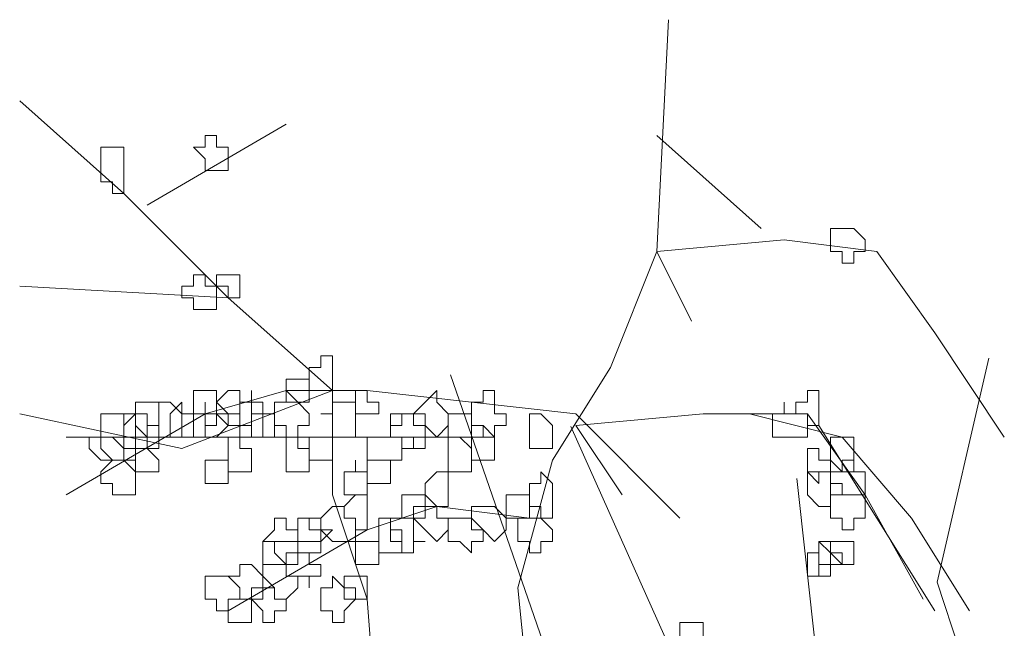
# Model space of a CAD drawing. Header units: millimetres. Extents: x 14400 to 93787, y -21104 to 39413.
# Tile 87 of 256: x 23696 to 23710, y 9763 to 9772. Entities that reach past the tile are written whole.
import ezdxf

# ---------------------------------------------------------------- set-up
doc = ezdxf.new("R2010")
doc.units = ezdxf.units.MM
doc.layers.add('_MODUS - zielen', color=66, linetype='Continuous', lineweight=9)

msp = doc.modelspace()

# ---------------------------------------------------------------- linework, layer by layer
at = {"layer": '_MODUS - zielen', "transparency": 33554687}
for p, q in [((23708.85848, 9763.63738), (23709.59469, 9766.83661)), ((23703.62321, 9761.65267), (23701.90539, 9766.59963)), ((23705.62734, 9761.38606), (23703.62321, 9765.85907)), ((23707.34516, 9760.6455), (23706.85436, 9765.11851)), ((23709.59469, 9761.38606), (23708.85848, 9763.63738))]:
    msp.add_line(p, q, dxfattribs=at)
for points in [[(23704.35681, 9758.42966), (23703.0331, 9761.90439), (23702.86764, 9763.55903), (23703.36403, 9765.37913), (23704.19134, 9766.70283), (23704.8532, 9768.35747), (23705.01866, 9771.66674)], [(23700.88207, 9758.92605), (23700.88207, 9761.24254), (23700.71661, 9763.39357), (23700.22022, 9764.88274), (23700.22022, 9766.37191), (23698.73105, 9767.69562), (23697.24188, 9769.18479), (23695.75271, 9770.50849)], [(23699.55837, 9770.17757), (23697.57281, 9769.01932), (23697.57281, 9769.01932)], [(23706.34237, 9768.6884), (23704.8532, 9770.0121), (23704.8532, 9770.0121)], [(23705.34959, 9767.36469), (23704.8532, 9768.35747), (23706.6733, 9768.52293), (23707.997, 9768.35747), (23708.82432, 9767.19922), (23709.8171, 9765.71005)], [(23700.22022, 9766.37191), (23698.73105, 9767.69562), (23695.75271, 9767.86108)], [(23700.22022, 9766.37191), (23698.0692, 9765.54459), (23695.75271, 9766.04098)], [(23705.18412, 9764.55181), (23703.69495, 9766.04098), (23700.71661, 9766.37191), (23699.55837, 9766.37191), (23698.40012, 9766.04098), (23696.41456, 9764.88274)], [(23704.35681, 9764.88274), (23703.69495, 9765.87552), (23705.51505, 9766.04098), (23707.00422, 9766.04098), (23707.83154, 9764.88274), (23708.65886, 9763.39357)], [(23706.17691, 9766.04098), (23707.50061, 9765.71005), (23708.49339, 9764.55181), (23709.32071, 9763.2281)], [(23707.16969, 9765.87552), (23707.997, 9764.55181), (23708.82432, 9763.2281)], [(23702.53671, 9765.71005), (23700.88207, 9765.71005), (23699.3929, 9765.71005), (23696.41456, 9765.71005)], [(23703.0331, 9764.55181), (23701.70939, 9764.71727), (23700.71661, 9764.38635), (23698.73105, 9763.2281)]]:
    msp.add_lwpolyline(points, dxfattribs=at)
for points in [[(23698.40012, 9770.0121), (23698.40012, 9769.84664), (23698.23466, 9769.84664), (23698.23466, 9769.84664), (23698.40012, 9769.68118), (23698.40012, 9769.51571), (23698.40012, 9769.51571), (23698.56559, 9769.51571), (23698.73105, 9769.51571), (23698.73105, 9769.68118), (23698.73105, 9769.84664), (23698.73105, 9769.84664), (23698.56559, 9769.84664), (23698.56559, 9770.0121)], [(23696.91095, 9769.84664), (23696.91095, 9769.68118), (23696.91095, 9769.51571), (23696.91095, 9769.51571), (23696.91095, 9769.51571), (23696.91095, 9769.35025), (23697.07642, 9769.35025), (23697.07642, 9769.18479), (23697.24188, 9769.18479), (23697.24188, 9769.35025), (23697.24188, 9769.51571), (23697.24188, 9769.51571), (23697.24188, 9769.68118), (23697.24188, 9769.68118), (23697.24188, 9769.84664), (23697.07642, 9769.84664)], [(23707.50061, 9768.6884), (23707.50061, 9768.6884), (23707.33515, 9768.6884), (23707.33515, 9768.52293), (23707.33515, 9768.35747), (23707.50061, 9768.35747), (23707.50061, 9768.35747), (23707.50061, 9768.35747), (23707.50061, 9768.19201), (23707.66608, 9768.19201), (23707.66608, 9768.35747), (23707.83154, 9768.35747), (23707.83154, 9768.35747), (23707.83154, 9768.52293), (23707.66608, 9768.6884), (23707.66608, 9768.6884)], [(23698.23466, 9768.02654), (23698.23466, 9767.86108), (23698.0692, 9767.86108), (23698.0692, 9767.86108), (23698.0692, 9767.69562), (23698.23466, 9767.69562), (23698.23466, 9767.53015), (23698.40012, 9767.53015), (23698.40012, 9767.53015), (23698.40012, 9767.53015), (23698.40012, 9767.53015), (23698.56559, 9767.53015), (23698.56559, 9767.69562), (23698.56559, 9767.86108), (23698.56559, 9767.86108), (23698.40012, 9767.86108), (23698.40012, 9768.02654), (23698.40012, 9768.02654)], [(23698.73105, 9768.02654), (23698.56559, 9768.02654), (23698.56559, 9768.02654), (23698.56559, 9767.86108), (23698.56559, 9767.86108), (23698.73105, 9767.86108), (23698.73105, 9767.69562), (23698.73105, 9767.69562), (23698.89651, 9767.69562), (23698.89651, 9767.86108), (23698.89651, 9767.86108), (23698.89651, 9768.02654), (23698.89651, 9768.02654)], [(23700.05476, 9766.70283), (23699.88929, 9766.70283), (23699.88929, 9766.53737), (23699.88929, 9766.53737), (23699.88929, 9766.37191), (23700.05476, 9766.37191), (23700.05476, 9766.37191), (23700.22022, 9766.37191), (23700.22022, 9766.37191), (23700.22022, 9766.37191), (23700.22022, 9766.53737), (23700.22022, 9766.53737), (23700.22022, 9766.70283), (23700.22022, 9766.70283), (23700.22022, 9766.8683), (23700.05476, 9766.8683)], [(23699.55837, 9766.53737), (23699.55837, 9766.53737), (23699.55837, 9766.53737), (23699.55837, 9766.37191), (23699.55837, 9766.37191), (23699.55837, 9766.37191), (23699.55837, 9766.20644), (23699.72383, 9766.20644), (23699.88929, 9766.20644), (23699.88929, 9766.20644), (23699.88929, 9766.37191), (23699.88929, 9766.37191), (23699.88929, 9766.53737), (23699.88929, 9766.53737), (23699.88929, 9766.53737), (23699.72383, 9766.53737)], [(23698.40012, 9766.37191), (23698.23466, 9766.37191), (23698.23466, 9766.20644), (23698.23466, 9766.04098), (23698.23466, 9766.04098), (23698.40012, 9766.04098), (23698.40012, 9765.87552), (23698.40012, 9765.87552), (23698.56559, 9765.87552), (23698.56559, 9766.04098), (23698.73105, 9766.04098), (23698.73105, 9766.04098), (23698.56559, 9766.20644), (23698.56559, 9766.37191)], [(23698.73105, 9766.37191), (23698.56559, 9766.20644), (23698.56559, 9766.04098), (23698.56559, 9766.04098), (23698.73105, 9766.04098), (23698.73105, 9765.87552), (23698.73105, 9765.87552), (23698.89651, 9765.87552), (23699.06198, 9765.87552), (23699.06198, 9766.04098), (23699.06198, 9766.04098), (23699.06198, 9766.20644), (23698.89651, 9766.20644), (23698.89651, 9766.37191)], [(23699.06198, 9766.20644), (23698.89651, 9766.20644), (23698.89651, 9766.04098), (23698.89651, 9766.04098), (23698.89651, 9765.87552), (23699.06198, 9765.87552), (23699.06198, 9765.71005), (23699.06198, 9765.71005), (23699.22744, 9765.71005), (23699.22744, 9765.87552), (23699.22744, 9765.87552), (23699.22744, 9766.04098), (23699.22744, 9766.04098), (23699.22744, 9766.20644), (23699.06198, 9766.20644), (23699.06198, 9766.37191)], [(23699.55837, 9766.37191), (23699.55837, 9766.20644), (23699.3929, 9766.20644), (23699.3929, 9766.04098), (23699.3929, 9766.04098), (23699.3929, 9765.87552), (23699.55837, 9765.87552), (23699.55837, 9765.71005), (23699.72383, 9765.71005), (23699.72383, 9765.87552), (23699.88929, 9765.87552), (23699.88929, 9766.04098), (23699.88929, 9766.04098), (23699.72383, 9766.20644)], [(23700.55115, 9766.37191), (23700.55115, 9766.37191), (23700.55115, 9766.20644), (23700.55115, 9766.04098), (23700.55115, 9766.04098), (23700.71661, 9766.04098), (23700.71661, 9766.04098), (23700.88207, 9766.04098), (23700.88207, 9766.20644), (23700.71661, 9766.20644), (23700.71661, 9766.37191), (23700.71661, 9766.37191)], [(23701.54393, 9766.20644), (23701.37847, 9766.04098), (23701.37847, 9766.04098), (23701.54393, 9766.04098), (23701.54393, 9765.87552), (23701.70939, 9765.71005), (23701.70939, 9765.71005), (23701.87486, 9765.87552), (23701.87486, 9766.04098), (23701.87486, 9766.04098), (23701.70939, 9766.20644), (23701.70939, 9766.20644), (23701.70939, 9766.37191)], [(23702.37125, 9766.20644), (23702.20578, 9766.20644), (23702.20578, 9766.04098), (23702.20578, 9766.04098), (23702.20578, 9765.87552), (23702.37125, 9765.87552), (23702.37125, 9765.71005), (23702.53671, 9765.71005), (23702.53671, 9765.71005), (23702.53671, 9765.87552), (23702.70217, 9765.87552), (23702.70217, 9766.04098), (23702.70217, 9766.04098), (23702.53671, 9766.04098), (23702.53671, 9766.20644), (23702.53671, 9766.20644), (23702.53671, 9766.37191), (23702.37125, 9766.37191)], [(23707.00422, 9766.37191), (23707.00422, 9766.20644), (23706.83876, 9766.20644), (23706.83876, 9766.04098), (23707.00422, 9766.04098), (23707.00422, 9766.04098), (23707.00422, 9765.87552), (23707.00422, 9765.87552), (23707.16969, 9765.87552), (23707.16969, 9765.87552), (23707.16969, 9766.04098), (23707.16969, 9766.04098), (23707.16969, 9766.20644), (23707.16969, 9766.37191)], [(23697.57281, 9766.20644), (23697.40734, 9766.20644), (23697.40734, 9766.04098), (23697.40734, 9766.04098), (23697.40734, 9765.87552), (23697.57281, 9765.71005), (23697.57281, 9765.71005), (23697.73827, 9765.71005), (23697.73827, 9765.87552), (23697.73827, 9766.04098), (23697.73827, 9766.04098), (23697.73827, 9766.20644)], [(23697.90373, 9766.20644), (23697.73827, 9766.20644), (23697.73827, 9766.04098), (23697.73827, 9766.04098), (23697.73827, 9765.87552), (23697.73827, 9765.71005), (23697.90373, 9765.71005), (23697.90373, 9765.71005), (23698.0692, 9765.71005), (23698.0692, 9765.87552), (23698.0692, 9766.04098), (23698.0692, 9766.04098)], [(23697.90373, 9766.04098), (23697.90373, 9766.04098), (23697.90373, 9766.04098), (23697.90373, 9765.87552), (23697.90373, 9765.87552), (23697.90373, 9765.71005), (23698.0692, 9765.71005), (23698.0692, 9765.71005), (23698.23466, 9765.71005), (23698.23466, 9765.71005), (23698.23466, 9765.87552), (23698.23466, 9766.04098), (23698.23466, 9766.04098), (23698.0692, 9766.04098), (23698.0692, 9766.04098), (23698.0692, 9766.20644)], [(23698.40012, 9766.04098), (23698.23466, 9766.04098), (23698.23466, 9766.04098), (23698.23466, 9765.87552), (23698.23466, 9765.71005), (23698.40012, 9765.71005), (23698.40012, 9765.71005), (23698.40012, 9765.71005), (23698.56559, 9765.71005), (23698.56559, 9765.71005), (23698.73105, 9765.87552), (23698.56559, 9766.04098), (23698.56559, 9766.04098), (23698.40012, 9766.04098), (23698.40012, 9766.20644)], [(23700.22022, 9766.20644), (23700.22022, 9766.04098), (23700.05476, 9766.04098), (23700.05476, 9766.04098), (23700.22022, 9766.04098), (23700.22022, 9765.87552), (23700.22022, 9765.71005), (23700.22022, 9765.71005), (23700.38568, 9765.71005), (23700.55115, 9765.71005), (23700.55115, 9765.87552), (23700.55115, 9766.04098), (23700.55115, 9766.04098), (23700.55115, 9766.20644), (23700.38568, 9766.20644)], [(23706.6733, 9766.04098), (23706.50783, 9766.04098), (23706.50783, 9766.04098), (23706.50783, 9765.87552), (23706.50783, 9765.71005), (23706.6733, 9765.71005), (23706.6733, 9765.71005), (23706.6733, 9765.71005), (23706.83876, 9765.71005), (23706.83876, 9765.71005), (23707.00422, 9765.71005), (23707.00422, 9765.87552), (23707.00422, 9766.04098), (23706.83876, 9766.04098), (23706.6733, 9766.04098), (23706.6733, 9766.20644), (23706.6733, 9766.20644)], [(23697.07642, 9766.04098), (23697.07642, 9766.04098), (23696.91095, 9766.04098), (23696.91095, 9765.87552), (23696.91095, 9765.71005), (23697.07642, 9765.71005), (23697.24188, 9765.54459), (23697.24188, 9765.54459), (23697.24188, 9765.71005), (23697.40734, 9765.71005), (23697.40734, 9765.71005), (23697.40734, 9765.87552), (23697.40734, 9766.04098), (23697.24188, 9766.04098), (23697.24188, 9766.04098)], [(23697.24188, 9766.04098), (23697.24188, 9766.04098), (23697.24188, 9765.87552), (23697.24188, 9765.71005), (23697.24188, 9765.71005), (23697.24188, 9765.54459), (23697.24188, 9765.54459), (23697.40734, 9765.54459), (23697.57281, 9765.54459), (23697.57281, 9765.71005), (23697.57281, 9765.71005), (23697.57281, 9765.71005), (23697.57281, 9765.71005), (23697.57281, 9765.87552), (23697.57281, 9766.04098), (23697.40734, 9766.04098)], [(23697.40734, 9766.04098), (23697.24188, 9765.87552), (23697.24188, 9765.71005), (23697.24188, 9765.71005), (23697.40734, 9765.71005), (23697.40734, 9765.54459), (23697.57281, 9765.54459), (23697.57281, 9765.54459), (23697.73827, 9765.54459), (23697.73827, 9765.71005), (23697.73827, 9765.71005), (23697.73827, 9765.87552), (23697.57281, 9765.87552), (23697.57281, 9766.04098), (23697.57281, 9766.04098)], [(23698.56559, 9766.04098), (23698.56559, 9766.04098), (23698.40012, 9766.04098), (23698.40012, 9765.87552), (23698.40012, 9765.71005), (23698.56559, 9765.71005), (23698.56559, 9765.71005), (23698.73105, 9765.71005), (23698.73105, 9765.54459), (23698.73105, 9765.54459), (23698.73105, 9765.71005), (23698.89651, 9765.71005), (23698.89651, 9765.71005), (23698.89651, 9765.87552), (23698.89651, 9766.04098), (23698.73105, 9766.04098), (23698.73105, 9766.04098), (23698.73105, 9766.04098)], [(23699.22744, 9766.04098), (23699.06198, 9766.04098), (23699.06198, 9766.04098), (23699.06198, 9765.87552), (23699.06198, 9765.71005), (23699.06198, 9765.71005), (23699.22744, 9765.71005), (23699.22744, 9765.71005), (23699.3929, 9765.71005), (23699.3929, 9765.71005), (23699.3929, 9765.87552), (23699.3929, 9766.04098)], [(23701.213, 9766.04098), (23701.213, 9765.87552), (23701.04754, 9765.87552), (23701.04754, 9765.71005), (23701.213, 9765.71005), (23701.213, 9765.54459), (23701.37847, 9765.54459), (23701.37847, 9765.54459), (23701.54393, 9765.54459), (23701.54393, 9765.71005), (23701.54393, 9765.71005), (23701.54393, 9765.87552), (23701.37847, 9765.87552), (23701.37847, 9766.04098), (23701.37847, 9766.04098)], [(23701.213, 9766.04098), (23701.04754, 9766.04098), (23701.04754, 9765.87552), (23701.04754, 9765.71005), (23701.213, 9765.71005), (23701.37847, 9765.71005), (23701.37847, 9765.54459), (23701.37847, 9765.71005), (23701.54393, 9765.71005), (23701.54393, 9765.71005), (23701.54393, 9765.87552), (23701.37847, 9765.87552), (23701.37847, 9766.04098), (23701.37847, 9766.04098)], [(23702.04032, 9766.04098), (23701.87486, 9766.04098), (23701.87486, 9766.04098), (23701.87486, 9765.87552), (23701.87486, 9765.71005), (23701.87486, 9765.71005), (23702.04032, 9765.71005), (23702.20578, 9765.54459), (23702.20578, 9765.71005), (23702.20578, 9765.71005), (23702.20578, 9765.71005), (23702.20578, 9765.87552), (23702.20578, 9766.04098), (23702.20578, 9766.04098), (23702.20578, 9766.04098)], [(23703.19856, 9766.04098), (23703.0331, 9766.04098), (23703.0331, 9765.87552), (23703.0331, 9765.71005), (23703.0331, 9765.71005), (23703.0331, 9765.54459), (23703.19856, 9765.54459), (23703.19856, 9765.54459), (23703.36403, 9765.54459), (23703.36403, 9765.71005), (23703.36403, 9765.71005), (23703.36403, 9765.87552)], [(23702.20578, 9765.87552), (23702.20578, 9765.71005), (23702.20578, 9765.71005), (23702.20578, 9765.71005), (23702.20578, 9765.54459), (23702.20578, 9765.37913), (23702.20578, 9765.37913), (23702.37125, 9765.37913), (23702.53671, 9765.37913), (23702.53671, 9765.37913), (23702.53671, 9765.37913), (23702.53671, 9765.54459), (23702.53671, 9765.71005), (23702.53671, 9765.71005), (23702.37125, 9765.87552)], [(23696.91095, 9765.71005), (23696.91095, 9765.71005), (23696.74549, 9765.71005), (23696.74549, 9765.54459), (23696.91095, 9765.37913), (23696.91095, 9765.37913), (23696.91095, 9765.37913), (23697.07642, 9765.37913), (23697.24188, 9765.37913), (23697.24188, 9765.37913), (23697.24188, 9765.54459), (23697.24188, 9765.71005), (23697.07642, 9765.71005)], [(23697.07642, 9765.71005), (23697.07642, 9765.71005), (23696.91095, 9765.71005), (23696.91095, 9765.54459), (23697.07642, 9765.37913), (23697.07642, 9765.37913), (23697.24188, 9765.37913), (23697.24188, 9765.37913), (23697.40734, 9765.37913), (23697.40734, 9765.37913), (23697.40734, 9765.54459), (23697.40734, 9765.71005), (23697.24188, 9765.71005), (23697.24188, 9765.71005)], [(23698.73105, 9765.71005), (23698.73105, 9765.54459), (23698.73105, 9765.54459), (23698.73105, 9765.37913), (23698.73105, 9765.37913), (23698.73105, 9765.21366), (23698.73105, 9765.21366), (23698.89651, 9765.21366), (23699.06198, 9765.21366), (23699.06198, 9765.21366), (23699.06198, 9765.21366), (23699.06198, 9765.37913), (23699.06198, 9765.37913), (23699.06198, 9765.54459), (23698.89651, 9765.54459), (23698.89651, 9765.71005)], [(23699.55837, 9765.54459), (23699.55837, 9765.54459), (23699.55837, 9765.37913), (23699.55837, 9765.37913), (23699.55837, 9765.21366), (23699.55837, 9765.21366), (23699.55837, 9765.21366), (23699.72383, 9765.21366), (23699.88929, 9765.21366), (23699.88929, 9765.21366), (23699.88929, 9765.37913), (23699.88929, 9765.37913), (23699.88929, 9765.54459), (23699.72383, 9765.54459), (23699.72383, 9765.71005), (23699.55837, 9765.71005)], [(23699.88929, 9765.71005), (23699.88929, 9765.71005), (23699.88929, 9765.71005), (23699.88929, 9765.54459), (23699.88929, 9765.37913), (23699.88929, 9765.37913), (23699.88929, 9765.37913), (23700.05476, 9765.37913), (23700.22022, 9765.37913), (23700.22022, 9765.37913), (23700.22022, 9765.54459), (23700.22022, 9765.71005), (23700.22022, 9765.71005), (23700.22022, 9765.71005), (23700.05476, 9765.71005)], [(23700.88207, 9765.71005), (23700.71661, 9765.71005), (23700.71661, 9765.71005), (23700.71661, 9765.54459), (23700.71661, 9765.37913), (23700.88207, 9765.37913), (23700.88207, 9765.37913), (23701.04754, 9765.37913), (23701.04754, 9765.37913), (23701.04754, 9765.37913), (23701.213, 9765.37913), (23701.213, 9765.54459), (23701.213, 9765.71005), (23701.04754, 9765.71005), (23701.04754, 9765.71005), (23701.04754, 9765.71005)], [(23701.87486, 9765.71005), (23701.87486, 9765.71005), (23701.87486, 9765.54459), (23701.87486, 9765.37913), (23701.87486, 9765.37913), (23701.87486, 9765.21366), (23701.87486, 9765.21366), (23702.04032, 9765.21366), (23702.20578, 9765.21366), (23702.20578, 9765.37913), (23702.20578, 9765.37913), (23702.20578, 9765.54459), (23702.04032, 9765.71005)], [(23707.50061, 9765.71005), (23707.33515, 9765.71005), (23707.33515, 9765.54459), (23707.33515, 9765.37913), (23707.33515, 9765.37913), (23707.50061, 9765.21366), (23707.50061, 9765.21366), (23707.66608, 9765.21366), (23707.66608, 9765.37913), (23707.66608, 9765.37913), (23707.66608, 9765.54459), (23707.66608, 9765.71005)], [(23697.57281, 9765.54459), (23697.40734, 9765.54459), (23697.40734, 9765.37913), (23697.40734, 9765.37913), (23697.40734, 9765.21366), (23697.40734, 9765.21366), (23697.57281, 9765.21366), (23697.57281, 9765.21366), (23697.73827, 9765.21366), (23697.73827, 9765.21366), (23697.73827, 9765.37913), (23697.73827, 9765.37913)], [(23707.00422, 9765.54459), (23707.00422, 9765.37913), (23707.00422, 9765.37913), (23707.00422, 9765.37913), (23707.00422, 9765.21366), (23707.00422, 9765.21366), (23707.16969, 9765.0482), (23707.16969, 9765.0482), (23707.16969, 9765.21366), (23707.33515, 9765.21366), (23707.33515, 9765.21366), (23707.33515, 9765.37913), (23707.16969, 9765.37913), (23707.16969, 9765.54459), (23707.16969, 9765.54459)], [(23697.07642, 9765.37913), (23696.91095, 9765.21366), (23696.91095, 9765.21366), (23696.91095, 9765.0482), (23697.07642, 9765.0482), (23697.07642, 9764.88274), (23697.24188, 9764.88274), (23697.24188, 9764.88274), (23697.40734, 9764.88274), (23697.40734, 9765.0482), (23697.40734, 9765.21366), (23697.40734, 9765.21366), (23697.24188, 9765.37913), (23697.24188, 9765.37913)], [(23698.40012, 9765.37913), (23698.40012, 9765.37913), (23698.40012, 9765.37913), (23698.40012, 9765.21366), (23698.40012, 9765.21366), (23698.40012, 9765.0482), (23698.40012, 9765.0482), (23698.56559, 9765.0482), (23698.73105, 9765.0482), (23698.73105, 9765.21366), (23698.73105, 9765.21366), (23698.73105, 9765.37913), (23698.56559, 9765.37913)], [(23700.55115, 9765.21366), (23700.38568, 9765.21366), (23700.38568, 9765.21366), (23700.38568, 9765.0482), (23700.38568, 9764.88274), (23700.55115, 9764.88274), (23700.55115, 9764.88274), (23700.55115, 9764.88274), (23700.71661, 9764.88274), (23700.71661, 9764.88274), (23700.71661, 9765.0482), (23700.71661, 9765.21366), (23700.71661, 9765.21366), (23700.55115, 9765.21366), (23700.55115, 9765.37913), (23700.55115, 9765.37913)], [(23700.71661, 9765.37913), (23700.71661, 9765.37913), (23700.71661, 9765.21366), (23700.71661, 9765.21366), (23700.71661, 9765.21366), (23700.71661, 9765.0482), (23700.88207, 9765.0482), (23701.04754, 9765.0482), (23701.04754, 9765.21366), (23701.04754, 9765.21366), (23701.04754, 9765.37913), (23701.04754, 9765.37913), (23701.04754, 9765.37913), (23700.88207, 9765.37913)], [(23707.50061, 9765.37913), (23707.50061, 9765.21366), (23707.33515, 9765.21366), (23707.33515, 9765.21366), (23707.33515, 9765.0482), (23707.50061, 9765.0482), (23707.50061, 9764.88274), (23707.50061, 9764.88274), (23707.66608, 9764.88274), (23707.83154, 9764.88274), (23707.83154, 9765.0482), (23707.83154, 9765.21366), (23707.83154, 9765.21366), (23707.66608, 9765.21366), (23707.66608, 9765.37913)], [(23701.70939, 9765.21366), (23701.54393, 9765.0482), (23701.54393, 9764.88274), (23701.54393, 9764.88274), (23701.70939, 9764.71727), (23701.70939, 9764.71727), (23701.87486, 9764.71727), (23701.87486, 9764.71727), (23701.87486, 9764.88274), (23701.87486, 9764.88274), (23701.87486, 9765.0482), (23701.87486, 9765.21366)], [(23703.19856, 9765.21366), (23703.19856, 9765.0482), (23703.0331, 9765.0482), (23703.0331, 9764.88274), (23703.0331, 9764.88274), (23703.0331, 9764.71727), (23703.19856, 9764.71727), (23703.19856, 9764.55181), (23703.36403, 9764.55181), (23703.36403, 9764.71727), (23703.36403, 9764.71727), (23703.36403, 9764.88274), (23703.36403, 9764.88274), (23703.36403, 9765.0482)], [(23707.16969, 9765.21366), (23707.00422, 9765.21366), (23707.00422, 9765.0482), (23707.00422, 9764.88274), (23707.00422, 9764.88274), (23707.16969, 9764.71727), (23707.16969, 9764.71727), (23707.33515, 9764.71727), (23707.33515, 9764.88274), (23707.50061, 9764.88274), (23707.33515, 9764.88274), (23707.33515, 9765.0482), (23707.33515, 9765.21366)], [(23700.55115, 9764.88274), (23700.55115, 9764.88274), (23700.38568, 9764.71727), (23700.38568, 9764.55181), (23700.55115, 9764.55181), (23700.55115, 9764.55181), (23700.55115, 9764.38635), (23700.71661, 9764.38635), (23700.71661, 9764.55181), (23700.71661, 9764.55181), (23700.71661, 9764.55181), (23700.71661, 9764.71727), (23700.71661, 9764.88274), (23700.71661, 9764.88274)], [(23701.37847, 9764.88274), (23701.213, 9764.88274), (23701.213, 9764.88274), (23701.213, 9764.71727), (23701.213, 9764.55181), (23701.37847, 9764.55181), (23701.37847, 9764.55181), (23701.54393, 9764.55181), (23701.54393, 9764.55181), (23701.54393, 9764.71727), (23701.54393, 9764.88274), (23701.54393, 9764.88274)], [(23702.86764, 9764.88274), (23702.70217, 9764.88274), (23702.70217, 9764.88274), (23702.70217, 9764.71727), (23702.70217, 9764.55181), (23702.70217, 9764.55181), (23702.86764, 9764.55181), (23702.86764, 9764.55181), (23703.0331, 9764.55181), (23703.0331, 9764.55181), (23703.0331, 9764.71727), (23703.0331, 9764.88274)], [(23707.50061, 9764.88274), (23707.50061, 9764.88274), (23707.33515, 9764.88274), (23707.33515, 9764.71727), (23707.33515, 9764.55181), (23707.50061, 9764.55181), (23707.50061, 9764.55181), (23707.50061, 9764.55181), (23707.50061, 9764.38635), (23707.66608, 9764.38635), (23707.66608, 9764.55181), (23707.83154, 9764.55181), (23707.83154, 9764.55181), (23707.83154, 9764.71727), (23707.83154, 9764.88274), (23707.66608, 9764.88274), (23707.66608, 9764.88274)], [(23700.22022, 9764.71727), (23700.05476, 9764.55181), (23700.05476, 9764.55181), (23700.05476, 9764.38635), (23700.22022, 9764.22088), (23700.22022, 9764.22088), (23700.38568, 9764.22088), (23700.55115, 9764.22088), (23700.55115, 9764.38635), (23700.55115, 9764.55181), (23700.55115, 9764.55181), (23700.38568, 9764.55181), (23700.38568, 9764.71727)], [(23701.54393, 9764.71727), (23701.37847, 9764.71727), (23701.37847, 9764.55181), (23701.37847, 9764.55181), (23701.54393, 9764.38635), (23701.70939, 9764.22088), (23701.70939, 9764.22088), (23701.87486, 9764.38635), (23701.87486, 9764.55181), (23701.87486, 9764.55181), (23701.70939, 9764.55181), (23701.70939, 9764.71727), (23701.70939, 9764.71727)], [(23702.37125, 9764.71727), (23702.20578, 9764.71727), (23702.20578, 9764.55181), (23702.20578, 9764.55181), (23702.37125, 9764.38635), (23702.53671, 9764.22088), (23702.53671, 9764.22088), (23702.70217, 9764.38635), (23702.70217, 9764.55181), (23702.70217, 9764.55181), (23702.53671, 9764.71727), (23702.53671, 9764.71727)], [(23699.3929, 9764.55181), (23699.3929, 9764.38635), (23699.22744, 9764.22088), (23699.22744, 9764.22088), (23699.3929, 9764.22088), (23699.3929, 9764.05542), (23699.55837, 9763.88996), (23699.55837, 9763.88996), (23699.55837, 9764.05542), (23699.72383, 9764.05542), (23699.72383, 9764.22088), (23699.72383, 9764.22088), (23699.72383, 9764.38635), (23699.55837, 9764.38635), (23699.55837, 9764.55181)], [(23699.88929, 9764.55181), (23699.72383, 9764.55181), (23699.72383, 9764.55181), (23699.72383, 9764.38635), (23699.72383, 9764.22088), (23699.88929, 9764.22088), (23699.88929, 9764.22088), (23700.05476, 9764.22088), (23700.05476, 9764.22088), (23700.22022, 9764.38635), (23700.05476, 9764.38635), (23700.05476, 9764.55181), (23700.05476, 9764.55181)], [(23699.88929, 9764.55181), (23699.72383, 9764.55181), (23699.72383, 9764.38635), (23699.72383, 9764.22088), (23699.72383, 9764.22088), (23699.72383, 9764.05542), (23699.88929, 9764.05542), (23699.88929, 9763.88996), (23699.88929, 9764.05542), (23700.05476, 9764.05542), (23700.05476, 9764.22088), (23700.05476, 9764.22088), (23700.05476, 9764.38635), (23699.88929, 9764.38635)], [(23701.04754, 9764.55181), (23700.88207, 9764.55181), (23700.88207, 9764.38635), (23700.88207, 9764.22088), (23700.88207, 9764.22088), (23700.88207, 9764.05542), (23701.04754, 9764.05542), (23701.04754, 9764.05542), (23701.213, 9764.05542), (23701.213, 9764.22088), (23701.213, 9764.22088), (23701.213, 9764.38635), (23701.04754, 9764.38635)], [(23701.213, 9764.55181), (23701.04754, 9764.55181), (23701.04754, 9764.55181), (23701.04754, 9764.38635), (23701.04754, 9764.22088), (23701.04754, 9764.22088), (23701.213, 9764.22088), (23701.213, 9764.05542), (23701.37847, 9764.05542), (23701.37847, 9764.22088), (23701.37847, 9764.22088), (23701.54393, 9764.22088), (23701.37847, 9764.22088), (23701.37847, 9764.38635), (23701.37847, 9764.55181), (23701.37847, 9764.55181), (23701.37847, 9764.55181)], [(23702.04032, 9764.55181), (23701.87486, 9764.55181), (23701.87486, 9764.38635), (23701.87486, 9764.22088), (23702.04032, 9764.22088), (23702.20578, 9764.05542), (23702.20578, 9764.22088), (23702.37125, 9764.22088), (23702.37125, 9764.38635), (23702.20578, 9764.38635), (23702.20578, 9764.55181), (23702.20578, 9764.55181)], [(23703.0331, 9764.55181), (23703.0331, 9764.55181), (23702.86764, 9764.55181), (23702.86764, 9764.38635), (23702.86764, 9764.22088), (23702.86764, 9764.22088), (23703.0331, 9764.22088), (23703.0331, 9764.05542), (23703.19856, 9764.05542), (23703.19856, 9764.05542), (23703.19856, 9764.22088), (23703.36403, 9764.22088), (23703.36403, 9764.22088), (23703.36403, 9764.38635), (23703.19856, 9764.55181), (23703.19856, 9764.55181), (23703.19856, 9764.55181)], [(23699.3929, 9764.22088), (23699.22744, 9764.22088), (23699.22744, 9764.05542), (23699.22744, 9763.88996), (23699.3929, 9763.88996), (23699.3929, 9763.88996), (23699.55837, 9763.88996), (23699.55837, 9763.88996), (23699.72383, 9763.88996), (23699.72383, 9763.88996), (23699.72383, 9764.05542), (23699.72383, 9764.22088), (23699.55837, 9764.22088), (23699.55837, 9764.22088), (23699.55837, 9764.22088)], [(23700.55115, 9764.22088), (23700.55115, 9764.22088), (23700.55115, 9764.05542), (23700.55115, 9763.88996), (23700.55115, 9763.88996), (23700.55115, 9763.88996), (23700.71661, 9763.88996), (23700.71661, 9763.88996), (23700.88207, 9763.88996), (23700.88207, 9763.88996), (23700.88207, 9764.05542), (23700.88207, 9764.22088), (23700.71661, 9764.22088), (23700.71661, 9764.22088), (23700.71661, 9764.22088)], [(23707.16969, 9764.22088), (23707.16969, 9764.05542), (23707.16969, 9763.88996), (23707.16969, 9763.88996), (23707.16969, 9763.88996), (23707.16969, 9763.72449), (23707.33515, 9763.72449), (23707.33515, 9763.88996), (23707.50061, 9763.88996), (23707.33515, 9763.88996), (23707.33515, 9764.05542)], [(23707.16969, 9764.22088), (23707.16969, 9764.05542), (23707.16969, 9764.05542), (23707.16969, 9763.88996), (23707.16969, 9763.88996), (23707.33515, 9763.88996), (23707.50061, 9763.88996), (23707.50061, 9763.88996), (23707.50061, 9764.05542), (23707.33515, 9764.05542), (23707.33515, 9764.22088)], [(23707.50061, 9764.22088), (23707.50061, 9764.22088), (23707.33515, 9764.22088), (23707.33515, 9764.05542), (23707.50061, 9763.88996), (23707.50061, 9763.88996), (23707.66608, 9763.88996), (23707.66608, 9764.05542), (23707.66608, 9764.22088)], [(23699.72383, 9764.05542), (23699.72383, 9763.88996), (23699.55837, 9763.88996), (23699.55837, 9763.88996), (23699.55837, 9763.72449), (23699.72383, 9763.72449), (23699.72383, 9763.72449), (23699.88929, 9763.72449), (23699.88929, 9763.55903), (23699.88929, 9763.72449), (23700.05476, 9763.72449), (23700.05476, 9763.72449), (23700.05476, 9763.88996), (23700.05476, 9763.88996), (23699.88929, 9763.88996), (23699.88929, 9764.05542), (23699.88929, 9764.05542)], [(23707.00422, 9764.05542), (23707.00422, 9763.88996), (23707.00422, 9763.88996), (23707.00422, 9763.72449), (23707.00422, 9763.72449), (23707.16969, 9763.72449), (23707.16969, 9763.88996), (23707.16969, 9763.88996), (23707.16969, 9763.88996), (23707.16969, 9764.05542)], [(23698.89651, 9763.88996), (23698.89651, 9763.72449), (23698.73105, 9763.72449), (23698.73105, 9763.72449), (23698.89651, 9763.55903), (23698.89651, 9763.39357), (23699.06198, 9763.39357), (23699.06198, 9763.39357), (23699.22744, 9763.39357), (23699.22744, 9763.55903), (23699.22744, 9763.72449), (23699.22744, 9763.72449), (23699.06198, 9763.88996), (23699.06198, 9763.88996)], [(23699.3929, 9763.88996), (23699.22744, 9763.88996), (23699.22744, 9763.72449), (23699.22744, 9763.72449), (23699.22744, 9763.55903), (23699.3929, 9763.55903), (23699.3929, 9763.39357), (23699.55837, 9763.39357), (23699.55837, 9763.39357), (23699.72383, 9763.55903), (23699.72383, 9763.72449), (23699.72383, 9763.72449), (23699.55837, 9763.72449), (23699.55837, 9763.88996), (23699.55837, 9763.88996)], [(23698.56559, 9763.72449), (23698.56559, 9763.72449), (23698.40012, 9763.72449), (23698.40012, 9763.55903), (23698.40012, 9763.39357), (23698.40012, 9763.39357), (23698.56559, 9763.39357), (23698.56559, 9763.2281), (23698.73105, 9763.2281), (23698.73105, 9763.2281), (23698.73105, 9763.39357), (23698.89651, 9763.39357), (23698.89651, 9763.39357), (23698.89651, 9763.55903), (23698.73105, 9763.72449), (23698.73105, 9763.72449), (23698.73105, 9763.72449)], [(23699.22744, 9763.55903), (23699.06198, 9763.55903), (23699.06198, 9763.39357), (23699.06198, 9763.39357), (23699.22744, 9763.2281), (23699.22744, 9763.06264), (23699.22744, 9763.06264), (23699.3929, 9763.06264), (23699.3929, 9763.2281), (23699.55837, 9763.2281), (23699.55837, 9763.39357), (23699.55837, 9763.39357), (23699.3929, 9763.39357), (23699.3929, 9763.55903), (23699.22744, 9763.72449), (23699.22744, 9763.72449)], [(23700.22022, 9763.72449), (23700.22022, 9763.55903), (23700.05476, 9763.55903), (23700.05476, 9763.39357), (23700.05476, 9763.39357), (23700.05476, 9763.2281), (23700.22022, 9763.2281), (23700.22022, 9763.06264), (23700.38568, 9763.06264), (23700.38568, 9763.2281), (23700.55115, 9763.39357), (23700.55115, 9763.39357), (23700.38568, 9763.39357), (23700.38568, 9763.55903)], [(23700.55115, 9763.72449), (23700.38568, 9763.72449), (23700.38568, 9763.72449), (23700.38568, 9763.55903), (23700.55115, 9763.55903), (23700.55115, 9763.39357), (23700.55115, 9763.39357), (23700.55115, 9763.39357), (23700.71661, 9763.39357), (23700.71661, 9763.39357), (23700.71661, 9763.55903), (23700.71661, 9763.72449), (23700.71661, 9763.72449)], [(23698.89651, 9763.39357), (23698.73105, 9763.39357), (23698.73105, 9763.39357), (23698.73105, 9763.2281), (23698.73105, 9763.06264), (23698.73105, 9763.06264), (23698.89651, 9763.06264), (23699.06198, 9763.06264), (23699.06198, 9763.06264), (23699.06198, 9763.06264), (23699.06198, 9763.2281), (23699.06198, 9763.39357), (23699.06198, 9763.39357), (23699.06198, 9763.39357)], [(23705.34959, 9763.06264), (23705.18412, 9763.06264), (23705.18412, 9762.89717), (23705.18412, 9762.73171), (23705.18412, 9762.73171), (23705.34959, 9762.73171), (23705.34959, 9762.56625), (23705.51505, 9762.56625), (23705.51505, 9762.56625), (23705.51505, 9762.73171), (23705.51505, 9762.73171), (23705.51505, 9762.89717), (23705.51505, 9763.06264), (23705.51505, 9763.06264)]]:
    msp.add_lwpolyline(points, close=True, dxfattribs=at)

doc.saveas('drawing.dxf')
